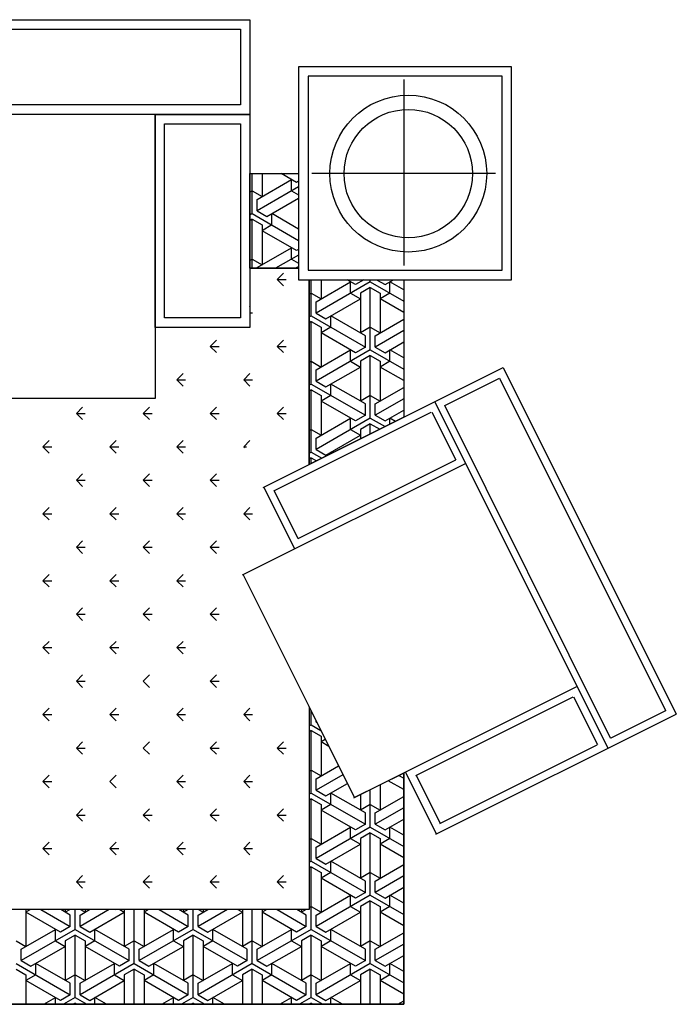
# Model space of a CAD drawing. Header units: millimetres. Extents: x -30782 to 40110, y 35885 to 73818.
# Tile 103 of 166: x 9329 to 10717, y 59705 to 61785. Entities that reach past the tile are written whole.
import ezdxf

# ---------------------------------------------------------------- set-up
doc = ezdxf.new("R2010")
doc.units = ezdxf.units.MM

# ---------------------------------------------------------------- blocks, each defined once
blk = doc.blocks.new('A$C3B9F700E')
for p, q in [((736.9, 2080, -685.7), (2936.9, 2080, -685.7)), ((2936.9, 2080, -685.7), (2936.9, 1430, -685.7)), ((2936.9, 2080, -685.7), (2936.9, 1880, -685.7)), ((756.9, 2060, -685.7), (2916.9, 2060, -685.7)), ((2916.9, 2060, -685.7), (2916.9, 1900, -685.7)), ((3489.8, 1980.6, -685.7), (3039.8, 1980.6, -685.7)), ((3039.8, 1980.6, -685.7), (3039.8, 1530.6, -685.7)), ((3489.8, 1530.6, -685.7), (3489.8, 1980.6, -685.7)), ((3469.8, 1960.6, -685.7), (3059.8, 1960.6, -685.7)), ((3059.8, 1960.6, -685.7), (3059.8, 1550.6, -685.7)), ((3469.8, 1550.6, -685.7), (3469.8, 1960.6, -685.7)), ((3262.1, 1953.9, -685.7), (3262.1, 1560.5, -685.7)), ((2916.9, 1900, -685.7), (756.9, 1900, -685.7)), ((2936.9, 1880, -685.7), (736.9, 1880, -685.7)), ((2936.9, 1880, -685.7), (736.9, 1880, -685.7)), ((2736.9, 1880, -685.7), (2736.9, 1280, -685.7)), ((2736.9, 1430, -685.7), (2736.9, 1880, -685.7)), ((2736.9, 1880, -685.7), (2936.9, 1880, -685.7)), ((2936.9, 1880, -685.7), (2936.9, 1430, -685.7)), ((2756.9, 1450, -685.7), (2756.9, 1860, -685.7)), ((2756.9, 1860, -685.7), (2916.9, 1860, -685.7)), ((2916.9, 1860, -685.7), (2916.9, 1450, -685.7)), ((2936.9, 1754.8, -685.7), (3039.8, 1754.8, -685.7)), ((2936.9, 1554.8, -685.7), (2936.9, 1754.8, -685.7)), ((2936.9, 1754.8, -685.7), (3039.8, 1754.8, -685.7)), ((2941.9, 1670.3, -685.7), (2941.9, 1754.8, -685.7)), ((2962.7, 1754.8, -685.7), (2962.7, 1706.3, -685.7)), ((3035.5, 1736.3, -685.7), (3003.4, 1754.8, -685.7)), ((3039.8, 1754.8, -685.7), (3039.8, 1554.8, -685.7)), ((3456.2, 1754.8, -685.7), (3068, 1754.8, -685.7)), ((2952.3, 1700.3, -685.7), (3025.1, 1742.3, -685.7)), ((3039.8, 1726.8, -685.7), (2952.3, 1676.3, -685.7)), ((3025.1, 1718.3, -685.7), (3025.1, 1742.3, -685.7)), ((3039.8, 1738.8, -685.7), (3035.5, 1736.3, -685.7)), ((2941.9, 1718.3, -685.7), (2936.9, 1715.4, -685.7)), ((2941.9, 1718.3, -685.7), (2962.7, 1706.3, -685.7)), ((3025.1, 1718.3, -685.7), (3039.8, 1709.8, -685.7)), ((2952.3, 1676.3, -685.7), (2952.3, 1700.3, -685.7)), ((2973.1, 1664.3, -685.7), (3039.8, 1702.8, -685.7)), ((2941.9, 1670.3, -685.7), (2936.9, 1667.4, -685.7)), ((2941.9, 1670.3, -685.7), (3039.8, 1613.8, -685.7)), ((2952.3, 1676.3, -685.7), (2973.1, 1664.3, -685.7)), ((3039.8, 1637.8, -685.7), (2983.5, 1670.3, -685.7)), ((2983.5, 1646.3, -685.7), (2983.5, 1670.3, -685.7)), ((2941.9, 1658.3, -685.7), (2936.9, 1655.4, -685.7)), ((2941.9, 1658.3, -685.7), (2962.7, 1646.3, -685.7)), ((2941.9, 1554.8, -685.7), (2941.9, 1658.3, -685.7)), ((2962.7, 1646.3, -685.7), (2962.7, 1562.3, -685.7)), ((2983.5, 1646.3, -685.7), (2962.7, 1634.3, -685.7)), ((3035.5, 1592.3, -685.7), (2962.7, 1634.3, -685.7)), ((2952.3, 1556.3, -685.7), (3025.1, 1598.3, -685.7)), ((3039.8, 1582.8, -685.7), (2991.3, 1554.8, -685.7)), ((3025.1, 1574.3, -685.7), (3025.1, 1598.3, -685.7)), ((3039.8, 1594.8, -685.7), (3035.5, 1592.3, -685.7)), ((2941.9, 1574.3, -685.7), (2936.9, 1571.4, -685.7)), ((2941.9, 1574.3, -685.7), (2962.7, 1562.3, -685.7)), ((3025.1, 1574.3, -685.7), (3039.8, 1565.8, -685.7)), ((3039.8, 1554.8, -685.7), (2936.9, 1554.8, -685.7)), ((2936.9, 1554.8, -685.7), (3039.8, 1554.8, -685.7)), ((2952.3, 1554.8, -685.7), (2952.3, 1556.3, -685.7)), ((2994.6, 1531.3, -685.7), (3007.9, 1544.5, -685.7)), ((3032.8, 1554.8, -685.7), (3039.8, 1558.8, -685.7)), ((3059.8, 1550.6, -685.7), (3469.8, 1550.6, -685.7)), ((2994.6, 1531.3, -685.7), (3013.4, 1531.3, -685.7)), ((2994.6, 1531.3, -685.7), (3007.9, 1518, -685.7)), ((3039.8, 1530.6, -685.7), (3489.8, 1530.6, -685.7)), ((3062.1, 1140.2, -685.7), (3062.1, 1530.6, -685.7)), ((3062.1, 1530.6, -685.7), (3062.1, 1140.2, -685.7)), ((3062.1, 1530.6, -685.7), (3262.1, 1530.6, -685.7)), ((3066.6, 1454.3, -685.7), (3066.6, 1530.6, -685.7)), ((3077, 1484.3, -685.7), (3149.8, 1526.3, -685.7)), ((3191.3, 1526.3, -685.7), (3077, 1460.3, -685.7)), ((3087.4, 1530.6, -685.7), (3087.4, 1490.3, -685.7)), ((3160.2, 1520.3, -685.7), (3142.3, 1530.6, -685.7)), ((3149.8, 1502.3, -685.7), (3149.8, 1526.3, -685.7)), ((3178, 1530.6, -685.7), (3160.2, 1520.3, -685.7)), ((3191.3, 1526.3, -685.7), (3191.3, 1530.6, -685.7)), ((3191.3, 1526.3, -685.7), (3262.1, 1485.5, -685.7)), ((3204.7, 1530.6, -685.7), (3222.5, 1520.3, -685.7)), ((3222.5, 1520.3, -685.7), (3240.3, 1530.6, -685.7)), ((3262.1, 1509.5, -685.7), (3232.9, 1526.3, -685.7)), ((3232.9, 1502.3, -685.7), (3232.9, 1526.3, -685.7)), ((3262.1, 1530.6, -685.7), (3262.1, 1240.1, -685.7)), ((3262.1, 1530.6, -685.7), (3262.1, 1240.1, -685.7)), ((3066.6, 1502.3, -685.7), (3062.1, 1499.7, -685.7)), ((3066.6, 1502.3, -685.7), (3087.4, 1490.3, -685.7)), ((3149.8, 1502.3, -685.7), (3170.6, 1490.3, -685.7)), ((3191.3, 1514.3, -685.7), (3170.6, 1502.3, -685.7)), ((3170.6, 1502.3, -685.7), (3170.6, 1418.3, -685.7)), ((3191.3, 1382.3, -685.7), (3191.3, 1514.3, -685.7)), ((3191.3, 1514.3, -685.7), (3212.1, 1502.3, -685.7)), ((3212.1, 1502.3, -685.7), (3212.1, 1418.3, -685.7)), ((3232.9, 1502.3, -685.7), (3212.1, 1490.3, -685.7)), ((3077, 1460.3, -685.7), (3077, 1484.3, -685.7)), ((3097.8, 1448.3, -685.7), (3170.6, 1490.3, -685.7)), ((3262.1, 1461.5, -685.7), (3212.1, 1490.3, -685.7)), ((2936.9, 1473.6, -685.7), (2937.2, 1473.8, -685.7)), ((2936.9, 1460.6, -685.7), (2942.6, 1460.6, -685.7)), ((3077, 1460.3, -685.7), (3097.8, 1448.3, -685.7)), ((2916.9, 1450, -685.7), (2756.9, 1450, -685.7)), ((2936.9, 1447.6, -685.7), (2937.2, 1447.3, -685.7)), ((3066.6, 1454.3, -685.7), (3062.1, 1451.7, -685.7)), ((3066.6, 1442.3, -685.7), (3062.1, 1439.7, -685.7)), ((3066.6, 1454.3, -685.7), (3181, 1388.3, -685.7)), ((3066.6, 1310.3, -685.7), (3066.6, 1442.3, -685.7)), ((3066.6, 1442.3, -685.7), (3087.4, 1430.3, -685.7)), ((3181, 1412.3, -685.7), (3108.2, 1454.3, -685.7)), ((3108.2, 1430.3, -685.7), (3108.2, 1454.3, -685.7)), ((3201.7, 1412.3, -685.7), (3262.1, 1447.2, -685.7)), ((2936.9, 1430, -685.7), (2736.9, 1430, -685.7)), ((2936.9, 1430, -685.7), (2736.9, 1430, -685.7)), ((3087.4, 1430.3, -685.7), (3087.4, 1346.3, -685.7)), ((3108.2, 1430.3, -685.7), (3087.4, 1418.3, -685.7)), ((3160.2, 1376.3, -685.7), (3087.4, 1418.3, -685.7)), ((3191.3, 1430.3, -685.7), (3170.6, 1418.3, -685.7)), ((3191.3, 1430.3, -685.7), (3212.1, 1418.3, -685.7)), ((3262.1, 1423.2, -685.7), (3201.7, 1388.3, -685.7)), ((2853.2, 1389.9, -685.7), (2866.4, 1403.1, -685.7)), ((2994.6, 1389.9, -685.7), (3007.9, 1403.1, -685.7)), ((3181, 1388.3, -685.7), (3181, 1412.3, -685.7)), ((3201.7, 1388.3, -685.7), (3201.7, 1412.3, -685.7)), ((3222.5, 1376.3, -685.7), (3262.1, 1399.2, -685.7)), ((2853.2, 1389.9, -685.7), (2871.9, 1389.9, -685.7)), ((2853.2, 1389.9, -685.7), (2866.4, 1376.6, -685.7)), ((2994.6, 1389.9, -685.7), (3013.4, 1389.9, -685.7)), ((2994.6, 1389.9, -685.7), (3007.9, 1376.6, -685.7)), ((3077, 1340.3, -685.7), (3149.8, 1382.3, -685.7)), ((3191.3, 1382.3, -685.7), (3077, 1316.3, -685.7)), ((3149.8, 1358.3, -685.7), (3149.8, 1382.3, -685.7)), ((3181, 1388.3, -685.7), (3160.2, 1376.3, -685.7)), ((3191.3, 1382.3, -685.7), (3262.1, 1341.5, -685.7)), ((3201.7, 1388.3, -685.7), (3222.5, 1376.3, -685.7)), ((3262.1, 1365.5, -685.7), (3232.9, 1382.3, -685.7)), ((3232.9, 1358.3, -685.7), (3232.9, 1382.3, -685.7)), ((3066.6, 1358.3, -685.7), (3062.1, 1355.7, -685.7)), ((3066.6, 1358.3, -685.7), (3087.4, 1346.3, -685.7)), ((3149.8, 1358.3, -685.7), (3170.6, 1346.3, -685.7)), ((3191.3, 1370.3, -685.7), (3170.6, 1358.3, -685.7)), ((3170.6, 1358.3, -685.7), (3170.6, 1274.3, -685.7)), ((3191.3, 1370.3, -685.7), (3212.1, 1358.3, -685.7)), ((3191.3, 1238.3, -685.7), (3191.3, 1370.3, -685.7)), ((3212.1, 1358.3, -685.7), (3212.1, 1274.3, -685.7)), ((3232.9, 1358.3, -685.7), (3212.1, 1346.3, -685.7)), ((2782.5, 1319.2, -685.7), (2795.7, 1332.4, -685.7)), ((2923.9, 1319.2, -685.7), (2937.2, 1332.4, -685.7)), ((2965.3, 1091.9, -685.7), (3472.5, 1345.2, -685.7)), ((3077, 1316.3, -685.7), (3077, 1340.3, -685.7)), ((3097.8, 1304.3, -685.7), (3170.6, 1346.3, -685.7)), ((3262.1, 1317.5, -685.7), (3212.1, 1346.3, -685.7)), ((3472.5, 1345.2, -685.7), (3838, 613.2, -685.7)), ((2782.5, 1319.2, -685.7), (2801.2, 1319.2, -685.7)), ((2782.5, 1319.2, -685.7), (2795.7, 1305.9, -685.7)), ((2923.9, 1319.2, -685.7), (2937.2, 1305.9, -685.7)), ((2923.9, 1319.2, -685.7), (2942.6, 1319.2, -685.7)), ((3077, 1316.3, -685.7), (3097.8, 1304.3, -685.7)), ((3348.8, 1265.3, -685.7), (3464.4, 1323, -685.7)), ((3464.4, 1323, -685.7), (3815.2, 620.4, -685.7)), ((3066.6, 1310.3, -685.7), (3062.1, 1307.7, -685.7)), ((3066.6, 1298.3, -685.7), (3062.1, 1295.7, -685.7)), ((3066.6, 1310.3, -685.7), (3181, 1244.3, -685.7)), ((3066.6, 1298.3, -685.7), (3087.4, 1286.3, -685.7)), ((3066.6, 1166.3, -685.7), (3066.6, 1298.3, -685.7)), ((3181, 1268.3, -685.7), (3108.2, 1310.3, -685.7)), ((3108.2, 1286.3, -685.7), (3108.2, 1310.3, -685.7)), ((3201.7, 1268.3, -685.7), (3262.1, 1303.2, -685.7)), ((2736.9, 1280, -685.7), (936.9, 1280, -685.7)), ((3087.4, 1286.3, -685.7), (3087.4, 1202.3, -685.7)), ((3108.2, 1286.3, -685.7), (3087.4, 1274.3, -685.7)), ((3160.2, 1232.3, -685.7), (3087.4, 1274.3, -685.7)), ((3191.3, 1286.3, -685.7), (3170.6, 1274.3, -685.7)), ((3191.3, 1286.3, -685.7), (3212.1, 1274.3, -685.7)), ((3262.1, 1279.2, -685.7), (3201.7, 1244.3, -685.7)), ((3327.6, 1272.8, -685.7), (3693.1, 540.9, -685.7)), ((2570.3, 1248.4, -685.7), (2583.6, 1261.7, -685.7)), ((2570.3, 1248.4, -685.7), (2589.1, 1248.4, -685.7)), ((2570.3, 1248.4, -685.7), (2583.6, 1235.2, -685.7)), ((2711.8, 1248.4, -685.7), (2725, 1261.7, -685.7)), ((2711.8, 1248.4, -685.7), (2725, 1235.2, -685.7)), ((2711.8, 1248.4, -685.7), (2730.5, 1248.4, -685.7)), ((2853.2, 1248.4, -685.7), (2866.4, 1261.7, -685.7)), ((2853.2, 1248.4, -685.7), (2866.4, 1235.2, -685.7)), ((2853.2, 1248.4, -685.7), (2871.9, 1248.4, -685.7)), ((2987.4, 1084.8, -685.7), (3320, 1250.9, -685.7)), ((2994.6, 1248.4, -685.7), (3007.9, 1261.7, -685.7)), ((2994.6, 1248.4, -685.7), (3007.9, 1235.2, -685.7)), ((2994.6, 1248.4, -685.7), (3013.4, 1248.4, -685.7)), ((3181, 1244.3, -685.7), (3181, 1268.3, -685.7)), ((3201.7, 1244.3, -685.7), (3201.7, 1268.3, -685.7)), ((3222.5, 1232.3, -685.7), (3262.1, 1255.2, -685.7)), ((3321.4, 1251.2, -685.7), (3371.9, 1150.1, -685.7)), ((3348.6, 1264.7, -685.7), (3348.8, 1265.3, -685.7)), ((3699.2, 562.5, -685.7), (3348.6, 1264.7, -685.7)), ((3262.1, 1240.1, -685.7), (3062.1, 1140.2, -685.7)), ((3077, 1196.3, -685.7), (3149.8, 1238.3, -685.7)), ((3191.3, 1238.3, -685.7), (3077, 1172.3, -685.7)), ((3149.8, 1214.3, -685.7), (3149.8, 1238.3, -685.7)), ((3181, 1244.3, -685.7), (3160.2, 1232.3, -685.7)), ((3191.3, 1238.3, -685.7), (3222.5, 1220.3, -685.7)), ((3201.7, 1244.3, -685.7), (3222.5, 1232.3, -685.7)), ((3244.8, 1231.5, -685.7), (3232.9, 1238.3, -685.7)), ((3232.9, 1225.5, -685.7), (3232.9, 1238.3, -685.7)), ((3066.6, 1214.3, -685.7), (3062.1, 1211.7, -685.7)), ((3066.6, 1214.3, -685.7), (3087.4, 1202.3, -685.7)), ((3149.8, 1214.3, -685.7), (3170.6, 1202.3, -685.7)), ((3191.3, 1226.3, -685.7), (3170.6, 1214.3, -685.7)), ((3170.6, 1214.3, -685.7), (3170.6, 1194.4, -685.7)), ((3191.3, 1226.3, -685.7), (3211.4, 1214.8, -685.7)), ((3191.3, 1204.8, -685.7), (3191.3, 1226.3, -685.7)), ((2499.6, 1177.7, -685.7), (2512.9, 1191, -685.7)), ((2641.1, 1177.7, -685.7), (2654.3, 1191, -685.7)), ((2782.5, 1177.7, -685.7), (2795.7, 1191, -685.7)), ((2923.9, 1177.7, -685.7), (2937.2, 1191, -685.7)), ((3077, 1172.3, -685.7), (3077, 1196.3, -685.7)), ((3097.8, 1160.3, -685.7), (3170.6, 1202.3, -685.7)), ((2499.6, 1177.7, -685.7), (2512.9, 1164.5, -685.7)), ((2499.6, 1177.7, -685.7), (2518.4, 1177.7, -685.7)), ((2641.1, 1177.7, -685.7), (2654.3, 1164.5, -685.7)), ((2641.1, 1177.7, -685.7), (2659.8, 1177.7, -685.7)), ((2782.5, 1177.7, -685.7), (2801.2, 1177.7, -685.7)), ((2782.5, 1177.7, -685.7), (2795.7, 1164.5, -685.7)), ((2923.9, 1177.7, -685.7), (2925.9, 1175.7, -685.7)), ((2923.9, 1177.7, -685.7), (2930, 1177.7, -685.7)), ((3066.6, 1166.3, -685.7), (3062.1, 1163.7, -685.7)), ((3066.6, 1166.3, -685.7), (3088.8, 1153.5, -685.7)), ((3077, 1172.3, -685.7), (3097.8, 1160.3, -685.7)), ((3111.1, 1164.7, -685.7), (3108.2, 1166.3, -685.7)), ((3108.2, 1163.2, -685.7), (3108.2, 1166.3, -685.7)), ((3038.9, 983.8, -685.7), (3371.9, 1150.1, -685.7)), ((3066.6, 1154.3, -685.7), (3062.1, 1151.7, -685.7)), ((3066.6, 1154.3, -685.7), (3077.6, 1148, -685.7)), ((3066.6, 1142.5, -685.7), (3066.6, 1154.3, -685.7)), ((2921.7, 907.1, -685.7), (3392.7, 1142.3, -685.7)), ((2570.3, 1107, -685.7), (2583.6, 1120.3, -685.7)), ((2570.3, 1107, -685.7), (2589.1, 1107, -685.7)), ((2570.3, 1107, -685.7), (2583.6, 1093.8, -685.7)), ((2711.8, 1107, -685.7), (2725, 1120.3, -685.7)), ((2711.8, 1107, -685.7), (2725, 1093.8, -685.7)), ((2711.8, 1107, -685.7), (2730.5, 1107, -685.7)), ((2853.2, 1107, -685.7), (2866.4, 1120.3, -685.7)), ((2853.2, 1107, -685.7), (2866.4, 1093.8, -685.7)), ((2853.2, 1107, -685.7), (2871.9, 1107, -685.7)), ((2966.2, 1092.3, -685.7), (3031.3, 961.9, -685.7)), ((2988.1, 1084.7, -685.7), (3038.4, 984, -685.7)), ((2499.6, 1036.3, -685.7), (2512.9, 1049.6, -685.7)), ((2641.1, 1036.3, -685.7), (2654.3, 1049.6, -685.7)), ((2782.5, 1036.3, -685.7), (2795.7, 1049.6, -685.7)), ((2923.9, 1036.3, -685.7), (2937.2, 1049.6, -685.7)), ((2499.6, 1036.3, -685.7), (2512.9, 1023.1, -685.7)), ((2499.6, 1036.3, -685.7), (2518.4, 1036.3, -685.7)), ((2641.1, 1036.3, -685.7), (2654.3, 1023.1, -685.7)), ((2641.1, 1036.3, -685.7), (2659.8, 1036.3, -685.7)), ((2782.5, 1036.3, -685.7), (2801.2, 1036.3, -685.7)), ((2782.5, 1036.3, -685.7), (2795.7, 1023.1, -685.7)), ((2923.9, 1036.3, -685.7), (2937.2, 1023.1, -685.7)), ((2923.9, 1036.3, -685.7), (2942.6, 1036.3, -685.7)), ((2570.3, 965.6, -685.7), (2583.6, 978.9, -685.7)), ((2711.8, 965.6, -685.7), (2725, 978.9, -685.7)), ((2853.2, 965.6, -685.7), (2866.4, 978.9, -685.7)), ((2570.3, 965.6, -685.7), (2589.1, 965.6, -685.7)), ((2570.3, 965.6, -685.7), (2583.6, 952.3, -685.7)), ((2711.8, 965.6, -685.7), (2725, 952.3, -685.7)), ((2711.8, 965.6, -685.7), (2730.5, 965.6, -685.7)), ((2853.2, 965.6, -685.7), (2866.4, 952.3, -685.7)), ((2853.2, 965.6, -685.7), (2871.9, 965.6, -685.7)), ((2499.6, 894.9, -685.7), (2512.9, 908.1, -685.7)), ((2499.6, 894.9, -685.7), (2512.9, 881.6, -685.7)), ((2499.6, 894.9, -685.7), (2518.4, 894.9, -685.7)), ((2641.1, 894.9, -685.7), (2654.3, 908.1, -685.7)), ((2641.1, 894.9, -685.7), (2654.3, 881.6, -685.7)), ((2641.1, 894.9, -685.7), (2659.8, 894.9, -685.7)), ((2782.5, 894.9, -685.7), (2795.7, 908.1, -685.7)), ((2782.5, 894.9, -685.7), (2801.2, 894.9, -685.7)), ((2782.5, 894.9, -685.7), (2795.7, 881.6, -685.7)), ((2922.6, 907.6, -685.7), (3157.8, 436.6, -685.7)), ((2570.3, 824.2, -685.7), (2583.6, 837.4, -685.7)), ((2711.8, 824.2, -685.7), (2725, 837.4, -685.7)), ((2853.2, 824.2, -685.7), (2866.4, 837.4, -685.7)), ((2570.3, 824.2, -685.7), (2589.1, 824.2, -685.7)), ((2570.3, 824.2, -685.7), (2583.6, 810.9, -685.7)), ((2711.8, 824.2, -685.7), (2725, 810.9, -685.7)), ((2711.8, 824.2, -685.7), (2730.5, 824.2, -685.7)), ((2853.2, 824.2, -685.7), (2866.4, 810.9, -685.7)), ((2853.2, 824.2, -685.7), (2871.9, 824.2, -685.7)), ((2499.6, 753.5, -685.7), (2512.9, 766.7, -685.7)), ((2499.6, 753.5, -685.7), (2512.9, 740.2, -685.7)), ((2499.6, 753.5, -685.7), (2518.4, 753.5, -685.7)), ((2641.1, 753.5, -685.7), (2654.3, 766.7, -685.7)), ((2641.1, 753.5, -685.7), (2654.3, 740.2, -685.7)), ((2641.1, 753.5, -685.7), (2659.8, 753.5, -685.7)), ((2782.5, 753.5, -685.7), (2795.7, 766.7, -685.7)), ((2782.5, 753.5, -685.7), (2801.2, 753.5, -685.7)), ((2782.5, 753.5, -685.7), (2795.7, 740.2, -685.7)), ((2570.3, 682.8, -685.7), (2583.6, 696, -685.7)), ((2711.8, 682.8, -685.7), (2725, 696, -685.7)), ((2853.2, 682.8, -685.7), (2866.4, 696, -685.7)), ((2570.3, 682.8, -685.7), (2589.1, 682.8, -685.7)), ((2570.3, 682.8, -685.7), (2583.6, 669.5, -685.7)), ((2711.8, 682.8, -685.7), (2725, 669.5, -685.7)), ((2853.2, 682.8, -685.7), (2866.4, 669.5, -685.7)), ((2853.2, 682.8, -685.7), (2871.9, 682.8, -685.7)), ((3156.9, 436.1, -685.7), (3627.9, 671.3, -685.7)), ((3287.7, 483.3, -685.7), (3620.3, 649.4, -685.7)), ((3620.9, 649.2, -685.7), (3671.2, 548.5, -685.7)), ((2499.6, 612, -685.7), (2512.9, 625.3, -685.7)), ((2641.1, 612, -685.7), (2654.3, 625.3, -685.7)), ((2782.5, 612, -685.7), (2795.7, 625.3, -685.7)), ((2923.9, 612, -685.7), (2937.2, 625.3, -685.7)), ((3062.1, 628.3, -685.7), (3062.1, 200, -685.7)), ((3157.8, 436.6, -685.7), (3062.1, 628.3, -685.7)), ((3062.1, 628.3, -685.7), (3062.1, 200, -685.7)), ((2499.6, 612, -685.7), (2512.9, 598.8, -685.7)), ((2499.6, 612, -685.7), (2518.4, 612, -685.7)), ((2641.1, 612, -685.7), (2654.3, 598.8, -685.7)), ((2641.1, 612, -685.7), (2659.8, 612, -685.7)), ((2782.5, 612, -685.7), (2801.2, 612, -685.7)), ((2782.5, 612, -685.7), (2795.7, 598.8, -685.7)), ((2923.9, 612, -685.7), (2937.2, 598.8, -685.7)), ((2923.9, 612, -685.7), (2942.6, 612, -685.7)), ((3066.6, 590.3, -685.7), (3066.6, 619.2, -685.7)), ((3329.8, 359.5, -685.7), (3838, 613.2, -685.7)), ((3815, 619.9, -685.7), (3699.8, 562.3, -685.7)), ((3815.2, 620.4, -685.7), (3815, 619.9, -685.7)), ((3066.6, 590.3, -685.7), (3062.1, 587.7, -685.7)), ((3066.6, 590.3, -685.7), (3086.9, 578.6, -685.7)), ((3077, 596.3, -685.7), (3077, 598.3, -685.7)), ((3077.8, 596.8, -685.7), (3077, 596.3, -685.7)), ((3077, 596.3, -685.7), (3078.4, 595.5, -685.7)), ((3066.6, 578.3, -685.7), (3062.1, 575.7, -685.7)), ((3066.6, 578.3, -685.7), (3087.4, 566.3, -685.7)), ((3066.6, 446.3, -685.7), (3066.6, 578.3, -685.7)), ((3087.4, 566.3, -685.7), (3087.4, 482.3, -685.7)), ((3699.8, 562.3, -685.7), (3699.2, 562.5, -685.7)), ((2570.3, 541.3, -685.7), (2583.6, 554.6, -685.7)), ((2570.3, 541.3, -685.7), (2589.1, 541.3, -685.7)), ((2570.3, 541.3, -685.7), (2583.6, 528.1, -685.7)), ((2711.8, 541.3, -685.7), (2725, 554.6, -685.7)), ((2711.8, 541.3, -685.7), (2725, 528.1, -685.7)), ((2853.2, 541.3, -685.7), (2866.4, 554.6, -685.7)), ((2853.2, 541.3, -685.7), (2866.4, 528.1, -685.7)), ((2853.2, 541.3, -685.7), (2871.9, 541.3, -685.7)), ((2994.6, 541.3, -685.7), (3007.9, 554.6, -685.7)), ((2994.6, 541.3, -685.7), (3007.9, 528.1, -685.7)), ((2994.6, 541.3, -685.7), (3013.4, 541.3, -685.7)), ((3096.4, 559.5, -685.7), (3087.4, 554.3, -685.7)), ((3103.7, 544.9, -685.7), (3087.4, 554.3, -685.7)), ((3338.4, 381.8, -685.7), (3671, 547.9, -685.7)), ((3077, 476.3, -685.7), (3124.3, 503.6, -685.7)), ((2499.6, 470.6, -685.7), (2512.9, 483.9, -685.7)), ((2641.1, 470.6, -685.7), (2654.3, 483.9, -685.7)), ((2782.5, 470.6, -685.7), (2795.7, 483.9, -685.7)), ((2923.9, 470.6, -685.7), (2937.2, 483.9, -685.7)), ((3066.6, 494.3, -685.7), (3062.1, 491.7, -685.7)), ((3066.6, 494.3, -685.7), (3087.4, 482.3, -685.7)), ((3133.6, 485, -685.7), (3077, 452.3, -685.7)), ((3262.1, 488.6, -685.7), (3157.8, 436.6, -685.7)), ((3251.7, 483.5, -685.7), (3262.1, 477.5, -685.7)), ((3262.1, 0, -685.7), (3262.1, 488.6, -685.7)), ((3262.1, 488.6, -685.7), (3262.1, 0, -685.7)), ((3265.6, 490.4, -685.7), (3330.7, 359.9, -685.7)), ((3288.4, 483.2, -685.7), (3338.7, 382.5, -685.7)), ((2499.6, 470.6, -685.7), (2518.4, 470.6, -685.7)), ((2499.6, 470.6, -685.7), (2512.9, 457.4, -685.7)), ((2641.1, 470.6, -685.7), (2654.3, 457.4, -685.7)), ((2782.5, 470.6, -685.7), (2801.2, 470.6, -685.7)), ((2782.5, 470.6, -685.7), (2795.7, 457.4, -685.7)), ((2923.9, 470.6, -685.7), (2942.6, 470.6, -685.7)), ((2923.9, 470.6, -685.7), (2937.2, 457.4, -685.7)), ((3077, 452.3, -685.7), (3077, 476.3, -685.7)), ((3097.8, 440.3, -685.7), (3142.9, 466.4, -685.7)), ((3212.1, 463.7, -685.7), (3212.1, 410.3, -685.7)), ((3262.1, 453.5, -685.7), (3229.4, 472.3, -685.7)), ((3066.6, 446.3, -685.7), (3062.1, 443.7, -685.7)), ((3066.6, 446.3, -685.7), (3181, 380.3, -685.7)), ((3077, 452.3, -685.7), (3097.8, 440.3, -685.7)), ((3181, 404.3, -685.7), (3108.2, 446.3, -685.7)), ((3108.2, 422.3, -685.7), (3108.2, 446.3, -685.7)), ((3170.6, 442.9, -685.7), (3170.6, 410.3, -685.7)), ((3191.3, 374.3, -685.7), (3191.3, 453.3, -685.7)), ((3201.7, 404.3, -685.7), (3262.1, 439.2, -685.7)), ((3066.6, 434.3, -685.7), (3062.1, 431.7, -685.7)), ((3066.6, 434.3, -685.7), (3087.4, 422.3, -685.7)), ((3066.6, 302.3, -685.7), (3066.6, 434.3, -685.7)), ((3087.4, 422.3, -685.7), (3087.4, 338.3, -685.7)), ((3108.2, 422.3, -685.7), (3087.4, 410.3, -685.7)), ((3191.3, 422.3, -685.7), (3170.6, 410.3, -685.7)), ((3191.3, 422.3, -685.7), (3212.1, 410.3, -685.7)), ((2570.3, 399.9, -685.7), (2583.6, 413.2, -685.7)), ((2570.3, 399.9, -685.7), (2589.1, 399.9, -685.7)), ((2570.3, 399.9, -685.7), (2583.6, 386.7, -685.7)), ((2711.8, 399.9, -685.7), (2725, 413.2, -685.7)), ((2711.8, 399.9, -685.7), (2730.5, 399.9, -685.7)), ((2711.8, 399.9, -685.7), (2725, 386.7, -685.7)), ((2853.2, 399.9, -685.7), (2866.4, 413.2, -685.7)), ((2853.2, 399.9, -685.7), (2871.9, 399.9, -685.7)), ((2853.2, 399.9, -685.7), (2866.4, 386.7, -685.7)), ((2994.6, 399.9, -685.7), (3007.9, 413.2, -685.7)), ((2994.6, 399.9, -685.7), (3013.4, 399.9, -685.7)), ((2994.6, 399.9, -685.7), (3007.9, 386.7, -685.7)), ((3160.2, 368.3, -685.7), (3087.4, 410.3, -685.7)), ((3181, 380.3, -685.7), (3181, 404.3, -685.7)), ((3262.1, 415.2, -685.7), (3201.7, 380.3, -685.7)), ((3201.7, 380.3, -685.7), (3201.7, 404.3, -685.7)), ((3181, 380.3, -685.7), (3160.2, 368.3, -685.7)), ((3201.7, 380.3, -685.7), (3222.5, 368.3, -685.7)), ((3222.5, 368.3, -685.7), (3262.1, 391.2, -685.7)), ((3077, 332.3, -685.7), (3149.8, 374.3, -685.7)), ((3191.3, 374.3, -685.7), (3077, 308.3, -685.7)), ((3149.8, 350.3, -685.7), (3149.8, 374.3, -685.7)), ((3191.3, 362.3, -685.7), (3170.6, 350.3, -685.7)), ((3191.3, 374.3, -685.7), (3262.1, 333.5, -685.7)), ((3191.3, 362.3, -685.7), (3212.1, 350.3, -685.7)), ((3191.3, 230.3, -685.7), (3191.3, 362.3, -685.7)), ((3262.1, 357.5, -685.7), (3232.9, 374.3, -685.7)), ((3232.9, 350.3, -685.7), (3232.9, 374.3, -685.7)), ((2499.6, 329.2, -685.7), (2512.9, 342.5, -685.7)), ((2641.1, 329.2, -685.7), (2654.3, 342.5, -685.7)), ((2782.5, 329.2, -685.7), (2795.7, 342.5, -685.7)), ((2923.9, 329.2, -685.7), (2937.2, 342.5, -685.7)), ((3066.6, 350.3, -685.7), (3062.1, 347.7, -685.7)), ((3066.6, 350.3, -685.7), (3087.4, 338.3, -685.7)), ((3097.8, 296.3, -685.7), (3170.6, 338.3, -685.7)), ((3149.8, 350.3, -685.7), (3170.6, 338.3, -685.7)), ((3170.6, 350.3, -685.7), (3170.6, 266.3, -685.7)), ((3212.1, 350.3, -685.7), (3212.1, 266.3, -685.7)), ((3232.9, 350.3, -685.7), (3212.1, 338.3, -685.7)), ((3262.1, 309.5, -685.7), (3212.1, 338.3, -685.7)), ((2499.6, 329.2, -685.7), (2512.9, 315.9, -685.7)), ((2499.6, 329.2, -685.7), (2518.4, 329.2, -685.7)), ((2641.1, 329.2, -685.7), (2654.3, 315.9, -685.7)), ((2641.1, 329.2, -685.7), (2659.8, 329.2, -685.7)), ((2782.5, 329.2, -685.7), (2801.2, 329.2, -685.7)), ((2782.5, 329.2, -685.7), (2795.7, 315.9, -685.7)), ((2923.9, 329.2, -685.7), (2937.2, 315.9, -685.7)), ((2923.9, 329.2, -685.7), (2942.6, 329.2, -685.7)), ((3077, 308.3, -685.7), (3077, 332.3, -685.7)), ((3066.6, 302.3, -685.7), (3062.1, 299.7, -685.7)), ((3066.6, 302.3, -685.7), (3181, 236.3, -685.7)), ((3077, 308.3, -685.7), (3097.8, 296.3, -685.7)), ((3181, 260.3, -685.7), (3108.2, 302.3, -685.7)), ((3108.2, 278.3, -685.7), (3108.2, 302.3, -685.7)), ((3201.7, 260.3, -685.7), (3262.1, 295.2, -685.7)), ((2570.3, 258.5, -685.7), (2583.6, 271.8, -685.7)), ((2711.8, 258.5, -685.7), (2725, 271.8, -685.7)), ((2853.2, 258.5, -685.7), (2866.4, 271.8, -685.7)), ((2994.6, 258.5, -685.7), (3007.9, 271.8, -685.7)), ((3066.6, 290.3, -685.7), (3062.1, 287.7, -685.7)), ((3066.6, 290.3, -685.7), (3087.4, 278.3, -685.7)), ((3066.6, 158.3, -685.7), (3066.6, 290.3, -685.7)), ((3087.4, 278.3, -685.7), (3087.4, 194.3, -685.7)), ((3108.2, 278.3, -685.7), (3087.4, 266.3, -685.7)), ((3191.3, 278.3, -685.7), (3170.6, 266.3, -685.7)), ((3191.3, 278.3, -685.7), (3212.1, 266.3, -685.7)), ((3262.1, 271.2, -685.7), (3201.7, 236.3, -685.7)), ((2570.3, 258.5, -685.7), (2589.1, 258.5, -685.7)), ((2570.3, 258.5, -685.7), (2583.6, 245.2, -685.7)), ((2711.8, 258.5, -685.7), (2725, 245.2, -685.7)), ((2711.8, 258.5, -685.7), (2730.5, 258.5, -685.7)), ((2853.2, 258.5, -685.7), (2866.4, 245.2, -685.7)), ((2853.2, 258.5, -685.7), (2871.9, 258.5, -685.7)), ((2994.6, 258.5, -685.7), (3007.9, 245.2, -685.7)), ((2994.6, 258.5, -685.7), (3013.4, 258.5, -685.7)), ((3160.2, 224.3, -685.7), (3087.4, 266.3, -685.7)), ((3181, 236.3, -685.7), (3181, 260.3, -685.7)), ((3201.7, 236.3, -685.7), (3201.7, 260.3, -685.7)), ((3077, 188.3, -685.7), (3149.8, 230.3, -685.7)), ((3191.3, 230.3, -685.7), (3077, 164.3, -685.7)), ((3149.8, 206.3, -685.7), (3149.8, 230.3, -685.7)), ((3181, 236.3, -685.7), (3160.2, 224.3, -685.7)), ((3191.3, 230.3, -685.7), (3262.1, 189.5, -685.7)), ((3201.7, 236.3, -685.7), (3222.5, 224.3, -685.7)), ((3222.5, 224.3, -685.7), (3262.1, 247.2, -685.7)), ((3262.1, 213.5, -685.7), (3232.9, 230.3, -685.7)), ((3232.9, 206.3, -685.7), (3232.9, 230.3, -685.7)), ((3191.3, 218.3, -685.7), (3170.6, 206.3, -685.7)), ((3191.3, 218.3, -685.7), (3212.1, 206.3, -685.7)), ((3191.3, 86.3, -685.7), (3191.3, 218.3, -685.7)), ((3062.1, 200, -685.7), (601.4, 200, -685.7)), ((3062.1, 200, -685.7), (601.4, 200, -685.7)), ((2463.9, 200, -685.7), (2463.9, 122.3, -685.7)), ((2473.7, 200, -685.7), (2463.9, 194.3, -685.7)), ((2536.6, 152.3, -685.7), (2463.9, 194.3, -685.7)), ((2495.6, 200, -685.7), (2557.4, 164.3, -685.7)), ((2511.8, 200, -685.7), (2512.9, 201, -685.7)), ((2557.4, 188.3, -685.7), (2537.2, 200, -685.7)), ((2547, 200, -685.7), (2547, 194.3, -685.7)), ((2556.9, 200, -685.7), (2547, 194.3, -685.7)), ((2557.4, 164.3, -685.7), (2557.4, 188.3, -685.7)), ((2567.8, 158.3, -685.7), (2567.8, 200, -685.7)), ((2578.2, 188.3, -685.7), (2598.4, 200, -685.7)), ((2640, 200, -685.7), (2578.2, 164.3, -685.7)), ((2578.2, 164.3, -685.7), (2578.2, 188.3, -685.7)), ((2578.8, 200, -685.7), (2588.6, 194.3, -685.7)), ((2588.6, 200, -685.7), (2588.6, 194.3, -685.7)), ((2599, 152.3, -685.7), (2671.7, 194.3, -685.7)), ((2653.3, 200, -685.7), (2654.3, 201, -685.7)), ((2661.9, 200, -685.7), (2671.7, 194.3, -685.7)), ((2671.7, 200, -685.7), (2671.7, 122.3, -685.7)), ((2692.5, 86.3, -685.7), (2692.5, 200, -685.7)), ((2713.3, 200, -685.7), (2713.3, 122.3, -685.7)), ((2723.1, 200, -685.7), (2713.3, 194.3, -685.7)), ((2786, 152.3, -685.7), (2713.3, 194.3, -685.7)), ((2745, 200, -685.7), (2806.8, 164.3, -685.7)), ((2806.8, 188.3, -685.7), (2786.6, 200, -685.7)), ((2794.7, 200, -685.7), (2795.7, 201, -685.7)), ((2796.4, 200, -685.7), (2796.4, 194.3, -685.7)), ((2806.3, 200, -685.7), (2796.4, 194.3, -685.7)), ((2806.8, 164.3, -685.7), (2806.8, 188.3, -685.7)), ((2817.2, 158.3, -685.7), (2817.2, 200, -685.7)), ((2827.6, 188.3, -685.7), (2847.8, 200, -685.7)), ((2889.4, 200, -685.7), (2827.6, 164.3, -685.7)), ((2827.6, 164.3, -685.7), (2827.6, 188.3, -685.7)), ((2828.2, 200, -685.7), (2838, 194.3, -685.7)), ((2838, 200, -685.7), (2838, 194.3, -685.7)), ((2848.4, 152.3, -685.7), (2921.1, 194.3, -685.7)), ((2911.3, 200, -685.7), (2921.1, 194.3, -685.7)), ((2921.1, 200, -685.7), (2921.1, 122.3, -685.7)), ((2936.1, 200, -685.7), (2937.2, 201, -685.7)), ((2941.9, 86.3, -685.7), (2941.9, 200, -685.7)), ((2962.7, 200, -685.7), (2962.7, 122.3, -685.7)), ((2972.5, 200, -685.7), (2962.7, 194.3, -685.7)), ((3035.5, 152.3, -685.7), (2962.7, 194.3, -685.7)), ((2994.4, 200, -685.7), (3056.2, 164.3, -685.7)), ((3056.2, 188.3, -685.7), (3036, 200, -685.7)), ((3045.9, 200, -685.7), (3045.9, 194.3, -685.7)), ((3055.7, 200, -685.7), (3045.9, 194.3, -685.7)), ((3056.2, 164.3, -685.7), (3056.2, 188.3, -685.7)), ((3066.6, 206.3, -685.7), (3062.1, 203.7, -685.7)), ((3066.6, 206.3, -685.7), (3087.4, 194.3, -685.7)), ((3077, 164.3, -685.7), (3077, 188.3, -685.7)), ((3097.8, 152.3, -685.7), (3170.6, 194.3, -685.7)), ((3149.8, 206.3, -685.7), (3170.6, 194.3, -685.7)), ((3170.6, 206.3, -685.7), (3170.6, 122.3, -685.7)), ((3212.1, 206.3, -685.7), (3212.1, 122.3, -685.7)), ((3232.9, 206.3, -685.7), (3212.1, 194.3, -685.7)), ((3262.1, 165.5, -685.7), (3212.1, 194.3, -685.7)), ((2453.5, 116.3, -685.7), (2526.2, 158.3, -685.7)), ((2567.8, 158.3, -685.7), (2453.5, 92.3, -685.7)), ((2526.2, 134.3, -685.7), (2526.2, 158.3, -685.7)), ((2557.4, 164.3, -685.7), (2536.6, 152.3, -685.7)), ((2567.8, 146.3, -685.7), (2547, 134.3, -685.7)), ((2567.8, 158.3, -685.7), (2682.1, 92.3, -685.7)), ((2567.8, 146.3, -685.7), (2588.6, 134.3, -685.7)), ((2567.8, 14.3, -685.7), (2567.8, 146.3, -685.7)), ((2578.2, 164.3, -685.7), (2599, 152.3, -685.7)), ((2682.1, 116.3, -685.7), (2609.4, 158.3, -685.7)), ((2609.4, 134.3, -685.7), (2609.4, 158.3, -685.7)), ((2702.9, 116.3, -685.7), (2775.7, 158.3, -685.7)), ((2817.2, 158.3, -685.7), (2702.9, 92.3, -685.7)), ((2775.7, 134.3, -685.7), (2775.7, 158.3, -685.7)), ((2806.8, 164.3, -685.7), (2786, 152.3, -685.7)), ((2817.2, 146.3, -685.7), (2796.4, 134.3, -685.7)), ((2817.2, 158.3, -685.7), (2931.5, 92.3, -685.7)), ((2817.2, 146.3, -685.7), (2838, 134.3, -685.7)), ((2817.2, 14.3, -685.7), (2817.2, 146.3, -685.7)), ((2827.6, 164.3, -685.7), (2848.4, 152.3, -685.7)), ((2931.5, 116.3, -685.7), (2858.8, 158.3, -685.7)), ((2858.8, 134.3, -685.7), (2858.8, 158.3, -685.7)), ((2952.3, 116.3, -685.7), (3025.1, 158.3, -685.7)), ((3066.6, 158.3, -685.7), (2952.3, 92.3, -685.7)), ((3025.1, 134.3, -685.7), (3025.1, 158.3, -685.7)), ((3056.2, 164.3, -685.7), (3035.5, 152.3, -685.7)), ((3066.6, 146.3, -685.7), (3045.9, 134.3, -685.7)), ((3066.6, 158.3, -685.7), (3181, 92.3, -685.7)), ((3066.6, 146.3, -685.7), (3087.4, 134.3, -685.7)), ((3066.6, 14.3, -685.7), (3066.6, 146.3, -685.7)), ((3077, 164.3, -685.7), (3097.8, 152.3, -685.7)), ((3181, 116.3, -685.7), (3108.2, 158.3, -685.7)), ((3108.2, 134.3, -685.7), (3108.2, 158.3, -685.7)), ((3201.7, 116.3, -685.7), (3262.1, 151.2, -685.7)), ((2443.1, 134.3, -685.7), (2463.9, 122.3, -685.7)), ((2526.2, 134.3, -685.7), (2547, 122.3, -685.7)), ((2547, 134.3, -685.7), (2547, 50.3, -685.7)), ((2588.6, 134.3, -685.7), (2588.6, 50.3, -685.7)), ((2609.4, 134.3, -685.7), (2588.6, 122.3, -685.7)), ((2692.5, 134.3, -685.7), (2671.7, 122.3, -685.7)), ((2692.5, 134.3, -685.7), (2713.3, 122.3, -685.7)), ((2775.7, 134.3, -685.7), (2796.4, 122.3, -685.7)), ((2796.4, 134.3, -685.7), (2796.4, 50.3, -685.7)), ((2838, 134.3, -685.7), (2838, 50.3, -685.7)), ((2858.8, 134.3, -685.7), (2838, 122.3, -685.7)), ((2941.9, 134.3, -685.7), (2921.1, 122.3, -685.7)), ((2941.9, 134.3, -685.7), (2962.7, 122.3, -685.7)), ((3025.1, 134.3, -685.7), (3045.9, 122.3, -685.7)), ((3045.9, 134.3, -685.7), (3045.9, 50.3, -685.7)), ((3087.4, 134.3, -685.7), (3087.4, 50.3, -685.7)), ((3108.2, 134.3, -685.7), (3087.4, 122.3, -685.7)), ((3191.3, 134.3, -685.7), (3170.6, 122.3, -685.7)), ((3191.3, 134.3, -685.7), (3212.1, 122.3, -685.7)), ((3262.1, 127.2, -685.7), (3201.7, 92.3, -685.7)), ((2453.5, 92.3, -685.7), (2453.5, 116.3, -685.7)), ((2474.3, 80.3, -685.7), (2547, 122.3, -685.7)), ((2661.3, 80.3, -685.7), (2588.6, 122.3, -685.7)), ((2682.1, 92.3, -685.7), (2682.1, 116.3, -685.7)), ((2702.9, 92.3, -685.7), (2702.9, 116.3, -685.7)), ((2723.7, 80.3, -685.7), (2796.4, 122.3, -685.7)), ((2910.8, 80.3, -685.7), (2838, 122.3, -685.7)), ((2931.5, 92.3, -685.7), (2931.5, 116.3, -685.7)), ((2952.3, 92.3, -685.7), (2952.3, 116.3, -685.7)), ((2973.1, 80.3, -685.7), (3045.9, 122.3, -685.7)), ((3160.2, 80.3, -685.7), (3087.4, 122.3, -685.7)), ((3181, 92.3, -685.7), (3181, 116.3, -685.7)), ((3201.7, 92.3, -685.7), (3201.7, 116.3, -685.7)), ((2443.1, 86.3, -685.7), (2557.4, 20.3, -685.7)), ((2453.5, 92.3, -685.7), (2474.3, 80.3, -685.7)), ((2484.7, 62.3, -685.7), (2484.7, 86.3, -685.7)), ((2557.4, 44.3, -685.7), (2484.7, 86.3, -685.7)), ((2578.2, 44.3, -685.7), (2650.9, 86.3, -685.7)), ((2692.5, 86.3, -685.7), (2578.2, 20.3, -685.7)), ((2650.9, 62.3, -685.7), (2650.9, 86.3, -685.7)), ((2682.1, 92.3, -685.7), (2661.3, 80.3, -685.7)), ((2692.5, 86.3, -685.7), (2806.8, 20.3, -685.7)), ((2702.9, 92.3, -685.7), (2723.7, 80.3, -685.7)), ((2806.8, 44.3, -685.7), (2734.1, 86.3, -685.7)), ((2734.1, 62.3, -685.7), (2734.1, 86.3, -685.7)), ((2827.6, 44.3, -685.7), (2900.4, 86.3, -685.7)), ((2941.9, 86.3, -685.7), (2827.6, 20.3, -685.7)), ((2900.4, 62.3, -685.7), (2900.4, 86.3, -685.7)), ((2931.5, 92.3, -685.7), (2910.8, 80.3, -685.7)), ((2941.9, 86.3, -685.7), (3056.2, 20.3, -685.7)), ((2952.3, 92.3, -685.7), (2973.1, 80.3, -685.7)), ((2983.5, 62.3, -685.7), (2983.5, 86.3, -685.7)), ((3056.2, 44.3, -685.7), (2983.5, 86.3, -685.7)), ((3077, 44.3, -685.7), (3149.8, 86.3, -685.7)), ((3191.3, 86.3, -685.7), (3077, 20.3, -685.7)), ((3149.8, 62.3, -685.7), (3149.8, 86.3, -685.7)), ((3181, 92.3, -685.7), (3160.2, 80.3, -685.7)), ((3191.3, 86.3, -685.7), (3262.1, 45.5, -685.7)), ((3201.7, 92.3, -685.7), (3222.5, 80.3, -685.7)), ((3222.5, 80.3, -685.7), (3262.1, 103.2, -685.7)), ((3262.1, 69.5, -685.7), (3232.9, 86.3, -685.7)), ((3232.9, 62.3, -685.7), (3232.9, 86.3, -685.7)), ((2443.1, 74.3, -685.7), (2463.9, 62.3, -685.7)), ((2692.5, 74.3, -685.7), (2671.7, 62.3, -685.7)), ((2692.5, 74.3, -685.7), (2713.3, 62.3, -685.7)), ((2692.5, 0, -685.7), (2692.5, 74.3, -685.7)), ((2941.9, 74.3, -685.7), (2921.1, 62.3, -685.7)), ((2941.9, 74.3, -685.7), (2962.7, 62.3, -685.7)), ((2941.9, 0, -685.7), (2941.9, 74.3, -685.7)), ((3191.3, 74.3, -685.7), (3170.6, 62.3, -685.7)), ((3191.3, 74.3, -685.7), (3212.1, 62.3, -685.7)), ((3191.3, 0, -685.7), (3191.3, 74.3, -685.7)), ((2463.9, 62.3, -685.7), (2463.9, 0, -685.7)), ((2484.7, 62.3, -685.7), (2463.9, 50.3, -685.7)), ((2536.6, 8.3, -685.7), (2463.9, 50.3, -685.7)), ((2567.8, 62.3, -685.7), (2547, 50.3, -685.7)), ((2557.4, 20.3, -685.7), (2557.4, 44.3, -685.7)), ((2567.8, 62.3, -685.7), (2588.6, 50.3, -685.7)), ((2578.2, 20.3, -685.7), (2578.2, 44.3, -685.7)), ((2599, 8.3, -685.7), (2671.7, 50.3, -685.7)), ((2650.9, 62.3, -685.7), (2671.7, 50.3, -685.7)), ((2671.7, 62.3, -685.7), (2671.7, 0, -685.7)), ((2713.3, 62.3, -685.7), (2713.3, 0, -685.7)), ((2734.1, 62.3, -685.7), (2713.3, 50.3, -685.7)), ((2786, 8.3, -685.7), (2713.3, 50.3, -685.7)), ((2817.2, 62.3, -685.7), (2796.4, 50.3, -685.7)), ((2806.8, 20.3, -685.7), (2806.8, 44.3, -685.7)), ((2817.2, 62.3, -685.7), (2838, 50.3, -685.7)), ((2827.6, 20.3, -685.7), (2827.6, 44.3, -685.7)), ((2848.4, 8.3, -685.7), (2921.1, 50.3, -685.7)), ((2900.4, 62.3, -685.7), (2921.1, 50.3, -685.7)), ((2921.1, 62.3, -685.7), (2921.1, 0, -685.7)), ((2962.7, 62.3, -685.7), (2962.7, 0, -685.7)), ((2983.5, 62.3, -685.7), (2962.7, 50.3, -685.7)), ((3035.5, 8.3, -685.7), (2962.7, 50.3, -685.7)), ((3066.6, 62.3, -685.7), (3045.9, 50.3, -685.7)), ((3056.2, 20.3, -685.7), (3056.2, 44.3, -685.7)), ((3066.6, 62.3, -685.7), (3087.4, 50.3, -685.7)), ((3077, 20.3, -685.7), (3077, 44.3, -685.7)), ((3097.8, 8.3, -685.7), (3170.6, 50.3, -685.7)), ((3149.8, 62.3, -685.7), (3170.6, 50.3, -685.7)), ((3170.6, 62.3, -685.7), (3170.6, 0, -685.7)), ((3212.1, 62.3, -685.7), (3212.1, 0, -685.7)), ((3232.9, 62.3, -685.7), (3212.1, 50.3, -685.7)), ((3262.1, 21.5, -685.7), (3212.1, 50.3, -685.7)), ((401.4, 0, -685.7), (3262.1, 0, -685.7)), ((3262.1, 0, -685.7), (401.4, 0, -685.7)), ((2501.4, 0, -685.7), (2526.2, 14.3, -685.7)), ((2526.2, 0, -685.7), (2526.2, 14.3, -685.7)), ((2557.4, 20.3, -685.7), (2536.6, 8.3, -685.7)), ((2567.8, 14.3, -685.7), (2543, 0, -685.7)), ((2567.8, 2.3, -685.7), (2563.8, 0, -685.7)), ((2567.8, 14.3, -685.7), (2592.6, 0, -685.7)), ((2567.8, 2.3, -685.7), (2571.8, 0, -685.7)), ((2567.8, 0, -685.7), (2567.8, 2.3, -685.7)), ((2578.2, 20.3, -685.7), (2599, 8.3, -685.7)), ((2634.2, 0, -685.7), (2609.4, 14.3, -685.7)), ((2609.4, 0, -685.7), (2609.4, 14.3, -685.7)), ((2750.8, 0, -685.7), (2775.7, 14.3, -685.7)), ((2775.7, 0, -685.7), (2775.7, 14.3, -685.7)), ((2806.8, 20.3, -685.7), (2786, 8.3, -685.7)), ((2817.2, 14.3, -685.7), (2792.4, 0, -685.7)), ((2817.2, 2.3, -685.7), (2813.2, 0, -685.7)), ((2817.2, 14.3, -685.7), (2842, 0, -685.7)), ((2817.2, 2.3, -685.7), (2821.2, 0, -685.7)), ((2817.2, 0, -685.7), (2817.2, 2.3, -685.7)), ((2827.6, 20.3, -685.7), (2848.4, 8.3, -685.7)), ((2883.6, 0, -685.7), (2858.8, 14.3, -685.7)), ((2858.8, 0, -685.7), (2858.8, 14.3, -685.7)), ((3000.3, 0, -685.7), (3025.1, 14.3, -685.7)), ((3025.1, 0, -685.7), (3025.1, 14.3, -685.7)), ((3056.2, 20.3, -685.7), (3035.5, 8.3, -685.7)), ((3066.6, 14.3, -685.7), (3041.8, 0, -685.7)), ((3066.6, 2.3, -685.7), (3062.6, 0, -685.7)), ((3066.6, 14.3, -685.7), (3091.4, 0, -685.7)), ((3066.6, 2.3, -685.7), (3070.7, 0, -685.7)), ((3066.6, 0, -685.7), (3066.6, 2.3, -685.7)), ((3077, 20.3, -685.7), (3097.8, 8.3, -685.7)), ((3133, 0, -685.7), (3108.2, 14.3, -685.7)), ((3108.2, 0, -685.7), (3108.2, 14.3, -685.7)), ((3249.7, 0, -685.7), (3262.1, 7.2, -685.7))]:
    blk.add_line(p, q)
for radius in [165.7, 135.7]:
    blk.add_circle((3271.7, 1754.8, -685.7), radius)

msp = doc.modelspace()

# ---------------------------------------------------------------- block references
msp.add_blockref('A$C3B9F700E', (6878.7, 59705.2))

doc.saveas('drawing.dxf')
